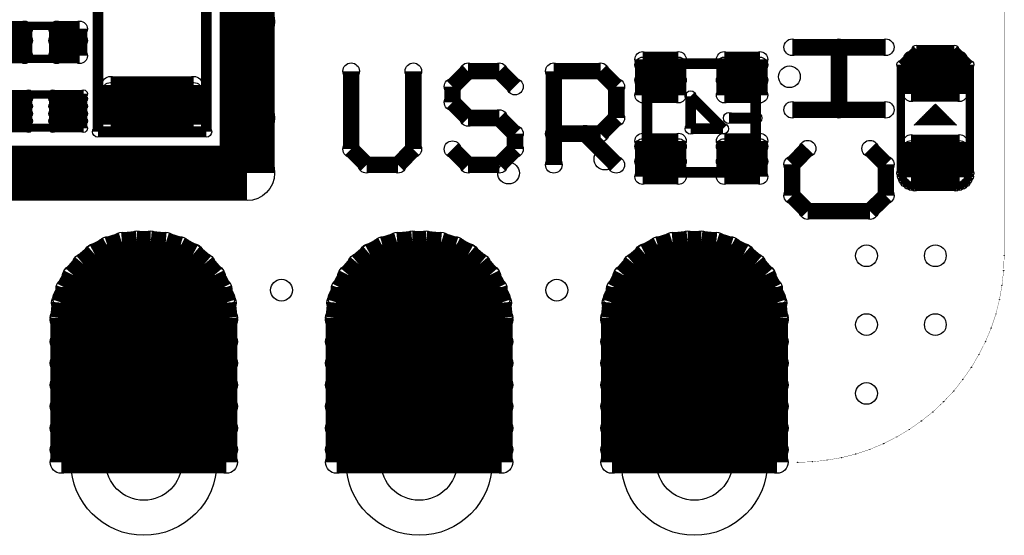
# Model space of a CAD drawing. Extents: x 0 to 126, y 0 to 22.
# Tile 49 of 60: x 17.71 to 26.8, y 0.61 to 5.36. Entities that reach past the tile are written whole.
import ezdxf

# ---------------------------------------------------------------- set-up
doc = ezdxf.new("R2010")
doc.units = 0
doc.layers.get('0').update_dxf_attribs({"linetype": 'CONTINUOUS'})
for name, color, linetype in [('SEEEDSTUDIOXIAONRF52840V1_1_GTO', 10, 'CONTINUOUS'), ('SEEEDSTUDIOXIAONRF52840V1_1_GTS', 9, 'CONTINUOUS'), ('SEEEDSTUDIOXIAONRF52840V1_1_TXT', 12, 'CONTINUOUS')]:
    doc.layers.add(name, color=color, linetype=linetype)

# ---------------------------------------------------------------- blocks, each defined once
blk = doc.blocks.new('ROUND_1')
blk.add_circle((0, 0), 0.00127)
blk = doc.blocks.new('ROUND_5')
blk.add_circle((0, 0), 0.254)
blk = doc.blocks.new('ROUND_2')
blk.add_circle((0, 0), 0)
blk = doc.blocks.new('ROUND_19')
blk.add_circle((0, 0), 0.0762)
blk = doc.blocks.new('ROUND_13')
blk.add_circle((0, 0), 0.0508)
blk = doc.blocks.new('ROUND_35')
blk.add_circle((0, 0), 0.0381)
blk = doc.blocks.new('ROUND_62')
blk.add_circle((0, 0), 0.0495)
blk = doc.blocks.new('ROUND_26')
blk.add_circle((0, 0), 0.7887)
blk = doc.blocks.new('ROUND_27')
blk.add_circle((0, 0), 0.6731)
blk = doc.blocks.new('ROUND_59')
blk.add_circle((0, 0), 0.1905)
blk = doc.blocks.new('ROUND_67')
blk.add_circle((0, 0), 0.0356)
blk = doc.blocks.new('ROUND_68')
blk.add_circle((0, 0), 0.0711)
blk = doc.blocks.new('ROUND_74')
blk.add_circle((0, 0), 0.0787)
blk = doc.blocks.new('ROUND_79')
blk.add_circle((0, 0), 0.0686)
blk = doc.blocks.new('ROUND_18')
blk.add_circle((0, 0), 0.1016)
blk = doc.blocks.new('ROUND_85')
blk.add_circle((0, 0), 0.1003)
blk = doc.blocks.new('ROUND_86')
blk.add_circle((0, 0), 0.3505)
blk = doc.blocks.new('ROUND_87')
blk.add_circle((0, 0), 0.4254)

msp = doc.modelspace()

# ---------------------------------------------------------------- linework, layer by layer
at = {"layer": 'SEEEDSTUDIOXIAONRF52840V1_1_GTO'}
for points, const_width in [([(26.797, 3.1877), (26.797, 17.1577)], 0.00254), ([(19.812, 3.9497), (19.812, 16.3957)], 0.508), ([(18.43532, 5.9309), (18.43532, 4.3307)], 0.09906), ([(19.43608, 4.3307), (19.43608, 5.9309)], 0.09906), ([(17.6657, 5.3086), (18.1483, 5.3086)], 0.0762), ([(18.1483, 5.3086), (18.16862, 5.30606)], 0.0762), ([(18.16862, 5.30606), (18.1864, 5.2959)], 0.0762), ([(18.1864, 5.2959), (18.1991, 5.2832)], 0.0762), ([(18.1991, 5.2832), (18.20926, 5.26542)], 0.0762), ([(18.20926, 5.26542), (18.2118, 5.2451)], 0.0762), ([(18.2118, 5.2451), (18.2118, 5.0673)], 0.0762), ([(24.8412, 5.11048), (25.7048, 5.11048)], 0.1524), ([(25.273, 5.11048), (25.273, 4.5339)], 0.1524), ([(18.2118, 5.0673), (18.20926, 5.04698)], 0.0762), ([(25.8445, 4.95046), (25.98674, 5.0927)], 0.0762), ([(25.98674, 5.0927), (26.33726, 5.0927)], 0.0762), ([(26.33726, 5.0927), (26.4795, 4.95046)], 0.0762), ([(18.1483, 5.0038), (17.6657, 5.0038)], 0.0762), ([(18.16862, 5.00634), (18.1483, 5.0038)], 0.0762), ([(18.1864, 5.0165), (18.16862, 5.00634)], 0.0762), ([(18.1991, 5.0292), (18.1864, 5.0165)], 0.0762), ([(18.20926, 5.04698), (18.1991, 5.0292)], 0.0762), ([(23.50262, 3.95732), (23.50262, 4.95808)], 0.09906), ([(23.50262, 4.95808), (24.30272, 4.95808)], 0.09906), ([(24.30272, 4.95808), (24.50338, 4.75742)], 0.09906), ([(20.77212, 4.17068), (20.77212, 4.8895)], 0.1524), ([(21.34616, 4.8895), (21.34616, 4.17068)], 0.1524), ([(21.70684, 4.74726), (21.85162, 4.8895)], 0.1524), ([(21.85162, 4.8895), (22.13864, 4.8895)], 0.1524), ([(22.13864, 4.8895), (22.28342, 4.74726)], 0.1524), ([(22.64156, 4.8895), (23.07336, 4.8895)], 0.1524), ([(22.64156, 4.0259), (22.64156, 4.8895)], 0.1524), ([(23.07336, 4.8895), (23.21814, 4.74726)], 0.1524), ([(25.8445, 3.9497), (25.8445, 4.95046)], 0.0762), ([(26.4795, 4.95046), (26.4795, 3.9497)], 0.0762), ([(21.70684, 4.60248), (21.70684, 4.74726)], 0.1524), ([(23.21814, 4.74726), (23.21814, 4.4577)], 0.1524), ([(24.50338, 4.75742), (24.50338, 3.95732)], 0.09906), ([(17.6022, 4.6736), (18.2118, 4.6736)], 0.0762), ([(18.2118, 4.6736), (18.2118, 4.3688)], 0.0762), ([(21.85162, 4.4577), (21.70684, 4.60248)], 0.1524), ([(24.20366, 4.35864), (23.90394, 4.65836)], 0.09906), ([(23.90394, 4.65836), (23.90394, 4.35864)], 0.09906), ([(25.7048, 4.5339), (24.8412, 4.5339)], 0.1524), ([(26.11882, 4.54152), (26.20518, 4.54152)], 0.00254), ([(26.20264, 4.54406), (26.12136, 4.54406)], 0.00254), ([(26.1239, 4.5466), (26.2001, 4.5466)], 0.00254), ([(26.19756, 4.54914), (26.12644, 4.54914)], 0.00254), ([(26.12898, 4.55168), (26.19502, 4.55168)], 0.00254), ([(26.19248, 4.55422), (26.13152, 4.55422)], 0.00254), ([(26.13406, 4.55676), (26.18994, 4.55676)], 0.00254), ([(26.1874, 4.5593), (26.1366, 4.5593)], 0.00254), ([(26.13914, 4.56184), (26.18486, 4.56184)], 0.00254), ([(26.18232, 4.56438), (26.14168, 4.56438)], 0.00254), ([(26.14422, 4.56692), (26.17978, 4.56692)], 0.00254), ([(26.17724, 4.56946), (26.14676, 4.56946)], 0.00254), ([(26.1493, 4.572), (26.1747, 4.572)], 0.00254), ([(26.17216, 4.57454), (26.15184, 4.57454)], 0.00254), ([(26.15438, 4.57708), (26.16962, 4.57708)], 0.00254), ([(26.16708, 4.57962), (26.15692, 4.57962)], 0.00254), ([(26.15946, 4.58216), (26.16454, 4.58216)], 0.00254), ([(22.13864, 4.4577), (21.85162, 4.4577)], 0.1524), ([(22.28342, 4.31292), (22.13864, 4.4577)], 0.1524), ([(23.21814, 4.4577), (23.07336, 4.31292)], 0.1524), ([(24.257, 4.4577), (24.511, 4.4577)], 0.1016), ([(24.511, 4.4577), (24.257, 4.4577)], 0.1016), ([(26.02738, 4.45008), (26.29662, 4.45008)], 0.00254), ([(26.29408, 4.45262), (26.02992, 4.45262)], 0.00254), ([(26.03246, 4.45516), (26.29154, 4.45516)], 0.00254), ([(26.289, 4.4577), (26.035, 4.4577)], 0.00254), ([(26.03754, 4.46024), (26.28646, 4.46024)], 0.00254), ([(26.28392, 4.46278), (26.04008, 4.46278)], 0.00254), ([(26.04262, 4.46532), (26.28138, 4.46532)], 0.00254), ([(26.27884, 4.46786), (26.04516, 4.46786)], 0.00254), ([(26.0477, 4.4704), (26.2763, 4.4704)], 0.00254), ([(26.27376, 4.47294), (26.05024, 4.47294)], 0.00254), ([(26.05278, 4.47548), (26.27122, 4.47548)], 0.00254), ([(26.26868, 4.47802), (26.05532, 4.47802)], 0.00254), ([(26.05786, 4.48056), (26.26614, 4.48056)], 0.00254), ([(26.2636, 4.4831), (26.0604, 4.4831)], 0.00254), ([(26.06294, 4.48564), (26.26106, 4.48564)], 0.00254), ([(26.25852, 4.48818), (26.06548, 4.48818)], 0.00254), ([(26.06802, 4.49072), (26.25598, 4.49072)], 0.00254), ([(26.25344, 4.49326), (26.07056, 4.49326)], 0.00254), ([(26.0731, 4.4958), (26.2509, 4.4958)], 0.00254), ([(26.24836, 4.49834), (26.07564, 4.49834)], 0.00254), ([(26.07818, 4.50088), (26.24582, 4.50088)], 0.00254), ([(26.24328, 4.50342), (26.08072, 4.50342)], 0.00254), ([(26.08326, 4.50596), (26.24074, 4.50596)], 0.00254), ([(26.2382, 4.5085), (26.0858, 4.5085)], 0.00254), ([(26.08834, 4.51104), (26.23566, 4.51104)], 0.00254), ([(26.23312, 4.51358), (26.09088, 4.51358)], 0.00254), ([(26.09342, 4.51612), (26.23058, 4.51612)], 0.00254), ([(26.22804, 4.51866), (26.09596, 4.51866)], 0.00254), ([(26.0985, 4.5212), (26.2255, 4.5212)], 0.00254), ([(26.22296, 4.52374), (26.10104, 4.52374)], 0.00254), ([(26.10358, 4.52628), (26.22042, 4.52628)], 0.00254), ([(26.21788, 4.52882), (26.10612, 4.52882)], 0.00254), ([(26.10866, 4.53136), (26.21534, 4.53136)], 0.00254), ([(26.2128, 4.5339), (26.1112, 4.5339)], 0.00254), ([(26.11374, 4.53644), (26.21026, 4.53644)], 0.00254), ([(26.20772, 4.53898), (26.11628, 4.53898)], 0.00254), ([(18.2118, 4.3688), (17.6022, 4.3688)], 0.0762), ([(18.43532, 4.3307), (19.43608, 4.3307)], 0.09906), ([(22.28342, 4.17068), (22.28342, 4.31292)], 0.1524), ([(23.07336, 4.31292), (22.64156, 4.31292)], 0.1524), ([(22.93112, 4.31292), (23.21814, 4.0259)], 0.1524), ([(23.90394, 4.35864), (24.20366, 4.35864)], 0.09906), ([(25.9715, 4.3942), (26.3525, 4.3942)], 0.00254), ([(26.34996, 4.39674), (25.97404, 4.39674)], 0.00254), ([(25.97658, 4.39928), (26.34742, 4.39928)], 0.00254), ([(26.34488, 4.40182), (25.97912, 4.40182)], 0.00254), ([(25.98166, 4.40436), (26.34234, 4.40436)], 0.00254), ([(26.3398, 4.4069), (25.9842, 4.4069)], 0.00254), ([(25.98674, 4.40944), (26.33726, 4.40944)], 0.00254), ([(26.33472, 4.41198), (25.98928, 4.41198)], 0.00254), ([(25.99182, 4.41452), (26.33218, 4.41452)], 0.00254), ([(26.32964, 4.41706), (25.99436, 4.41706)], 0.00254), ([(25.9969, 4.4196), (26.3271, 4.4196)], 0.00254), ([(26.32456, 4.42214), (25.99944, 4.42214)], 0.00254), ([(26.00198, 4.42468), (26.32202, 4.42468)], 0.00254), ([(26.31948, 4.42722), (26.00452, 4.42722)], 0.00254), ([(26.00706, 4.42976), (26.31694, 4.42976)], 0.00254), ([(26.3144, 4.4323), (26.0096, 4.4323)], 0.00254), ([(26.01214, 4.43484), (26.31186, 4.43484)], 0.00254), ([(26.30932, 4.43738), (26.01468, 4.43738)], 0.00254), ([(26.01722, 4.43992), (26.30678, 4.43992)], 0.00254), ([(26.30424, 4.44246), (26.01976, 4.44246)], 0.00254), ([(26.0223, 4.445), (26.3017, 4.445)], 0.00254), ([(26.29916, 4.44754), (26.02484, 4.44754)], 0.00254), ([(9.271, 3.9497), (19.812, 3.9497)], 0.508), ([(20.91436, 4.0259), (20.77212, 4.17068)], 0.1524), ([(21.34616, 4.17068), (21.20392, 4.0259)], 0.1524), ([(21.70684, 4.17068), (21.85162, 4.0259)], 0.1524), ([(22.13864, 4.0259), (22.28342, 4.17068)], 0.1524), ([(24.98344, 4.17576), (24.8412, 4.03098)], 0.1524), ([(25.7048, 4.03098), (25.56002, 4.17576)], 0.1524), ([(21.20392, 4.0259), (20.91436, 4.0259)], 0.1524), ([(21.85162, 4.0259), (22.13864, 4.0259)], 0.1524), ([(24.8412, 4.03098), (24.8412, 3.74142)], 0.1524), ([(25.7048, 3.74142), (25.7048, 4.03098)], 0.1524), ([(24.50338, 3.95732), (23.50262, 3.95732)], 0.09906), ([(25.84958, 3.91668), (25.8445, 3.9497)], 0.0762), ([(25.86228, 3.8862), (25.84958, 3.91668)], 0.0762), ([(25.8826, 3.8608), (25.86228, 3.8862)], 0.0762), ([(26.46172, 3.8862), (26.4414, 3.8608)], 0.0762), ([(26.47442, 3.91668), (26.46172, 3.8862)], 0.0762), ([(26.4795, 3.9497), (26.47442, 3.91668)], 0.0762), ([(24.8412, 3.74142), (24.98344, 3.59918)], 0.1524), ([(25.56002, 3.59918), (25.7048, 3.74142)], 0.1524), ([(25.908, 3.84048), (25.8826, 3.8608)], 0.0762), ([(25.93848, 3.82778), (25.908, 3.84048)], 0.0762), ([(25.9715, 3.8227), (25.93848, 3.82778)], 0.0762), ([(26.3525, 3.8227), (25.9715, 3.8227)], 0.0762), ([(26.38552, 3.82778), (26.3525, 3.8227)], 0.0762), ([(26.416, 3.84048), (26.38552, 3.82778)], 0.0762), ([(26.4414, 3.8608), (26.416, 3.84048)], 0.0762), ([(24.98344, 3.59918), (25.56002, 3.59918)], 0.1524), ([(26.79192, 3.05054), (26.797, 3.1877)], 0.00254), ([(26.77668, 2.91592), (26.79192, 3.05054)], 0.00254), ([(26.75382, 2.78384), (26.77668, 2.91592)], 0.00254), ([(26.7208, 2.65176), (26.75382, 2.78384)], 0.00254), ([(26.67762, 2.52222), (26.7208, 2.65176)], 0.00254), ([(26.62428, 2.39522), (26.67762, 2.52222)], 0.00254), ([(26.56332, 2.27584), (26.62428, 2.39522)], 0.00254), ([(26.49474, 2.159), (26.56332, 2.27584)], 0.00254), ([(26.416, 2.04724), (26.49474, 2.159)], 0.00254), ([(26.33218, 1.94056), (26.416, 2.04724)], 0.00254), ([(26.2382, 1.8415), (26.33218, 1.94056)], 0.00254), ([(26.13914, 1.74752), (26.2382, 1.8415)], 0.00254), ([(26.03246, 1.6637), (26.13914, 1.74752)], 0.00254), ([(25.9207, 1.58496), (26.03246, 1.6637)], 0.00254), ([(25.80386, 1.51638), (25.9207, 1.58496)], 0.00254), ([(25.55748, 1.40208), (25.68448, 1.45542)], 0.00254), ([(25.68448, 1.45542), (25.80386, 1.51638)], 0.00254), ([(25.42794, 1.3589), (25.55748, 1.40208)], 0.00254), ([(7.747, 1.2827), (24.892, 1.2827)], 0.00254), ([(24.892, 1.2827), (25.02916, 1.28778)], 0.00254), ([(25.02916, 1.28778), (25.16378, 1.30302)], 0.00254), ([(25.16378, 1.30302), (25.29586, 1.32588)], 0.00254), ([(25.29586, 1.32588), (25.42794, 1.3589)], 0.00254)]:
    msp.add_lwpolyline(points, dxfattribs=dict(at, const_width=const_width))
for points in [[(25.9715, 4.3942), (26.162, 4.5847)], [(26.162, 4.5847), (26.3525, 4.3942)], [(26.162, 4.3942), (25.9715, 4.3942)], [(26.3525, 4.3942), (26.162, 4.3942)]]:
    msp.add_lwpolyline(points, dxfattribs=at)
at = {"layer": 'SEEEDSTUDIOXIAONRF52840V1_1_GTS'}
for points, const_width in [([(26.797, 3.1877), (26.797, 17.1577)], 0.00254), ([(19.8755, 4.4577), (19.8755, 5.3467)], 0.381), ([(17.54632, 5.28066), (17.75968, 5.28066)], 0.14224), ([(17.75968, 5.28066), (17.75968, 5.03174)], 0.14224), ([(18.05432, 5.28066), (18.26768, 5.28066)], 0.14224), ([(18.05432, 5.03174), (18.05432, 5.28066)], 0.14224), ([(18.26768, 5.28066), (18.26768, 5.03174)], 0.14224), ([(17.54632, 5.17144), (17.75968, 5.17144)], 0.14224), ([(18.05432, 5.17144), (18.26768, 5.17144)], 0.14224), ([(17.75968, 5.03174), (17.54632, 5.03174)], 0.14224), ([(18.26768, 5.03174), (18.05432, 5.03174)], 0.14224), ([(23.46198, 4.66852), (23.46198, 4.99872)], 0.14224), ([(23.46198, 4.99872), (23.79218, 4.99872)], 0.14224), ([(23.46198, 4.94792), (23.79218, 4.94792)], 0.14224), ([(23.79218, 4.66852), (23.79218, 4.99872)], 0.14224), ([(24.21382, 4.66852), (24.21382, 4.99872)], 0.14224), ([(24.21382, 4.99872), (24.54402, 4.99872)], 0.14224), ([(24.21382, 4.94792), (24.54402, 4.94792)], 0.14224), ([(24.54402, 4.99872), (24.54402, 4.66852)], 0.14224), ([(25.93848, 5.0038), (26.38552, 5.0038)], 0.13716), ([(25.93848, 4.67868), (25.93848, 5.0038)], 0.13716), ([(26.38552, 4.94792), (25.93848, 4.94792)], 0.13716), ([(26.38552, 5.0038), (26.38552, 4.67868)], 0.13716), ([(18.55216, 4.7625), (19.31924, 4.7625)], 0.15748), ([(18.55216, 4.39674), (18.55216, 4.7625)], 0.15748), ([(19.31924, 4.7625), (19.31924, 4.39674)], 0.15748), ([(23.79218, 4.80822), (23.46198, 4.80822)], 0.14224), ([(24.54402, 4.80822), (24.21382, 4.80822)], 0.14224), ([(25.93848, 4.8133), (26.38552, 4.8133)], 0.13716), ([(19.31924, 4.70662), (18.55216, 4.70662)], 0.15748), ([(23.79218, 4.66852), (23.46198, 4.66852)], 0.14224), ([(24.21382, 4.66852), (24.54402, 4.66852)], 0.14224), ([(26.38552, 4.67868), (25.93848, 4.67868)], 0.13716), ([(17.79524, 4.68122), (17.51076, 4.68122)], 0.07112), ([(17.79524, 4.6355), (17.51076, 4.6355)], 0.07112), ([(17.79524, 4.68122), (17.79524, 4.36118)], 0.07112), ([(18.30324, 4.68122), (18.01876, 4.68122)], 0.07112), ([(18.01876, 4.36118), (18.01876, 4.68122)], 0.07112), ([(18.30324, 4.6355), (18.01876, 4.6355)], 0.07112), ([(18.30324, 4.68122), (18.30324, 4.36118)], 0.07112), ([(17.51076, 4.56692), (17.79524, 4.56692)], 0.07112), ([(18.01876, 4.56692), (18.30324, 4.56692)], 0.07112), ([(18.55216, 4.55168), (19.31924, 4.55168)], 0.15748), ([(17.79524, 4.49834), (17.51076, 4.49834)], 0.07112), ([(17.51076, 4.42976), (17.79524, 4.42976)], 0.07112), ([(18.30324, 4.49834), (18.01876, 4.49834)], 0.07112), ([(18.01876, 4.42976), (18.30324, 4.42976)], 0.07112), ([(19.31924, 4.39674), (18.55216, 4.39674)], 0.15748), ([(17.79524, 4.36118), (17.51076, 4.36118)], 0.07112), ([(18.30324, 4.36118), (18.01876, 4.36118)], 0.07112), ([(23.79218, 4.24688), (23.46198, 4.24688)], 0.14224), ([(23.46198, 3.91668), (23.46198, 4.24688)], 0.14224), ([(23.79218, 4.24688), (23.79218, 3.91668)], 0.14224), ([(24.21382, 4.24688), (24.21382, 3.91668)], 0.14224), ([(24.21382, 4.24688), (24.54402, 4.24688)], 0.14224), ([(24.54402, 4.24688), (24.54402, 3.91668)], 0.14224), ([(25.93848, 4.23672), (26.38552, 4.23672)], 0.13716), ([(25.93848, 3.9116), (25.93848, 4.23672)], 0.13716), ([(26.38552, 4.23672), (26.38552, 3.9116)], 0.13716), ([(23.79218, 4.19608), (23.46198, 4.19608)], 0.14224), ([(24.54402, 4.19608), (24.21382, 4.19608)], 0.14224), ([(26.38552, 4.18084), (25.93848, 4.18084)], 0.13716), ([(23.46198, 4.05638), (23.79218, 4.05638)], 0.14224), ([(24.21382, 4.05638), (24.54402, 4.05638)], 0.14224), ([(25.93848, 4.04622), (26.38552, 4.04622)], 0.13716), ([(23.79218, 3.91668), (23.46198, 3.91668)], 0.14224), ([(24.54402, 3.91668), (24.21382, 3.91668)], 0.14224), ([(26.38552, 3.9116), (25.93848, 3.9116)], 0.13716), ([(18.5293, 3.26136), (18.40738, 3.19786)], 0.2032), ([(18.65884, 3.302), (18.5293, 3.26136)], 0.2032), ([(18.796, 3.3147), (18.65884, 3.302)], 0.2032), ([(18.923, 3.3147), (18.796, 3.3147)], 0.2032), ([(19.06016, 3.302), (18.923, 3.3147)], 0.2032), ([(19.1897, 3.26136), (19.06016, 3.302)], 0.2032), ([(19.31162, 3.19786), (19.1897, 3.26136)], 0.2032), ([(20.94738, 3.19786), (21.0693, 3.26136)], 0.2032), ([(21.0693, 3.26136), (21.19884, 3.302)], 0.2032), ([(21.19884, 3.302), (21.336, 3.3147)], 0.2032), ([(21.336, 3.3147), (21.463, 3.3147)], 0.2032), ([(21.463, 3.3147), (21.60016, 3.302)], 0.2032), ([(21.60016, 3.302), (21.7297, 3.26136)], 0.2032), ([(21.7297, 3.26136), (21.85162, 3.19786)], 0.2032), ([(23.48738, 3.19786), (23.6093, 3.26136)], 0.2032), ([(23.6093, 3.26136), (23.73884, 3.302)], 0.2032), ([(23.73884, 3.302), (23.876, 3.3147)], 0.2032), ([(23.876, 3.3147), (24.003, 3.3147)], 0.2032), ([(24.003, 3.3147), (24.14016, 3.302)], 0.2032), ([(24.14016, 3.302), (24.2697, 3.26136)], 0.2032), ([(24.2697, 3.26136), (24.39162, 3.19786)], 0.2032), ([(18.40738, 3.19786), (18.30324, 3.10896)], 0.2032), ([(19.31416, 3.19278), (18.40484, 3.19278)], 0.2032), ([(19.41576, 3.10896), (19.31162, 3.19786)], 0.2032), ([(20.84324, 3.10896), (20.94738, 3.19786)], 0.2032), ([(20.94484, 3.19278), (21.85416, 3.19278)], 0.2032), ([(21.85162, 3.19786), (21.95576, 3.10896)], 0.2032), ([(23.38324, 3.10896), (23.48738, 3.19786)], 0.2032), ([(24.39416, 3.19278), (23.48484, 3.19278)], 0.2032), ([(24.39162, 3.19786), (24.49576, 3.10896)], 0.2032), ([(18.30324, 3.10896), (18.21434, 3.00482)], 0.2032), ([(19.50466, 3.00482), (19.41576, 3.10896)], 0.2032), ([(20.75434, 3.00482), (20.84324, 3.10896)], 0.2032), ([(21.95576, 3.10896), (22.04466, 3.00482)], 0.2032), ([(23.29434, 3.00482), (23.38324, 3.10896)], 0.2032), ([(24.49576, 3.10896), (24.58466, 3.00482)], 0.2032), ([(26.79192, 3.05054), (26.797, 3.1877)], 0.00254), ([(18.21434, 3.00482), (18.15084, 2.8829)], 0.2032), ([(18.20926, 2.99466), (19.50974, 2.99466)], 0.2032), ([(19.56816, 2.8829), (19.50466, 3.00482)], 0.2032), ([(20.69084, 2.8829), (20.75434, 3.00482)], 0.2032), ([(22.04974, 2.99466), (20.74926, 2.99466)], 0.2032), ([(22.04466, 3.00482), (22.10816, 2.8829)], 0.2032), ([(23.23084, 2.8829), (23.29434, 3.00482)], 0.2032), ([(23.28926, 2.99466), (24.58974, 2.99466)], 0.2032), ([(24.58466, 3.00482), (24.64816, 2.8829)], 0.2032), ([(26.77668, 2.91592), (26.79192, 3.05054)], 0.00254), ([(18.15084, 2.8829), (18.1102, 2.75336)], 0.2032), ([(19.6088, 2.75336), (19.56816, 2.8829)], 0.2032), ([(20.6502, 2.75336), (20.69084, 2.8829)], 0.2032), ([(22.10816, 2.8829), (22.1488, 2.75336)], 0.2032), ([(23.1902, 2.75336), (23.23084, 2.8829)], 0.2032), ([(24.64816, 2.8829), (24.6888, 2.75336)], 0.2032), ([(26.75382, 2.78384), (26.77668, 2.91592)], 0.00254), ([(18.1102, 2.75336), (18.0975, 2.6162)], 0.2032), ([(19.5961, 2.794), (18.1229, 2.794)], 0.2032), ([(19.6215, 2.6162), (19.6088, 2.75336)], 0.2032), ([(20.6375, 2.6162), (20.6502, 2.75336)], 0.2032), ([(20.6629, 2.794), (22.1361, 2.794)], 0.2032), ([(22.1488, 2.75336), (22.1615, 2.6162)], 0.2032), ([(23.1775, 2.6162), (23.1902, 2.75336)], 0.2032), ([(24.6761, 2.794), (23.2029, 2.794)], 0.2032), ([(24.6888, 2.75336), (24.7015, 2.6162)], 0.2032), ([(26.7208, 2.65176), (26.75382, 2.78384)], 0.00254), ([(18.0975, 2.6162), (18.0975, 1.2827)], 0.2032), ([(18.0975, 2.59588), (19.6215, 2.59588)], 0.2032), ([(19.6215, 1.2827), (19.6215, 2.6162)], 0.2032), ([(20.6375, 1.2827), (20.6375, 2.6162)], 0.2032), ([(22.1615, 2.59588), (20.6375, 2.59588)], 0.2032), ([(22.1615, 2.6162), (22.1615, 1.2827)], 0.2032), ([(23.1775, 1.2827), (23.1775, 2.6162)], 0.2032), ([(23.1775, 2.59588), (24.7015, 2.59588)], 0.2032), ([(24.7015, 2.6162), (24.7015, 1.2827)], 0.2032), ([(26.67762, 2.52222), (26.7208, 2.65176)], 0.00254), ([(19.6215, 2.39522), (18.0975, 2.39522)], 0.2032), ([(20.6375, 2.39522), (22.1615, 2.39522)], 0.2032), ([(24.7015, 2.39522), (23.1775, 2.39522)], 0.2032), ([(26.62428, 2.39522), (26.67762, 2.52222)], 0.00254), ([(26.56332, 2.27584), (26.62428, 2.39522)], 0.00254), ([(18.0975, 2.1971), (19.6215, 2.1971)], 0.2032), ([(22.1615, 2.1971), (20.6375, 2.1971)], 0.2032), ([(23.1775, 2.1971), (24.7015, 2.1971)], 0.2032), ([(26.49474, 2.159), (26.56332, 2.27584)], 0.00254), ([(19.6215, 1.99644), (18.0975, 1.99644)], 0.2032), ([(20.6375, 1.99644), (22.1615, 1.99644)], 0.2032), ([(24.7015, 1.99644), (23.1775, 1.99644)], 0.2032), ([(26.416, 2.04724), (26.49474, 2.159)], 0.00254), ([(26.33218, 1.94056), (26.416, 2.04724)], 0.00254), ([(26.2382, 1.8415), (26.33218, 1.94056)], 0.00254), ([(18.0975, 1.79832), (19.6215, 1.79832)], 0.2032), ([(22.1615, 1.79832), (20.6375, 1.79832)], 0.2032), ([(23.1775, 1.79832), (24.7015, 1.79832)], 0.2032), ([(26.13914, 1.74752), (26.2382, 1.8415)], 0.00254), ([(26.03246, 1.6637), (26.13914, 1.74752)], 0.00254), ([(18.0975, 1.59766), (19.6215, 1.59766)], 0.2032), ([(20.6375, 1.59766), (22.1615, 1.59766)], 0.2032), ([(24.7015, 1.59766), (23.1775, 1.59766)], 0.2032), ([(25.9207, 1.58496), (26.03246, 1.6637)], 0.00254), ([(25.80386, 1.51638), (25.9207, 1.58496)], 0.00254), ([(19.6215, 1.39954), (18.0975, 1.39954)], 0.2032), ([(22.1615, 1.39954), (20.6375, 1.39954)], 0.2032), ([(23.1775, 1.39954), (24.7015, 1.39954)], 0.2032), ([(25.55748, 1.40208), (25.68448, 1.45542)], 0.00254), ([(25.68448, 1.45542), (25.80386, 1.51638)], 0.00254), ([(18.0975, 1.2827), (19.6215, 1.2827)], 0.2032), ([(22.1615, 1.2827), (20.6375, 1.2827)], 0.2032), ([(24.7015, 1.2827), (23.1775, 1.2827)], 0.2032), ([(25.42794, 1.3589), (25.55748, 1.40208)], 0.00254), ([(7.747, 1.2827), (24.892, 1.2827)], 0.00254), ([(24.892, 1.2827), (25.02916, 1.28778)], 0.00254), ([(25.02916, 1.28778), (25.16378, 1.30302)], 0.00254), ([(25.16378, 1.30302), (25.29586, 1.32588)], 0.00254), ([(25.29586, 1.32588), (25.42794, 1.3589)], 0.00254)]:
    msp.add_lwpolyline(points, dxfattribs=dict(at, const_width=const_width))

# ---------------------------------------------------------------- block references
at = {"layer": 'SEEEDSTUDIOXIAONRF52840V1_1_GTO'}
for name, p in [('ROUND_35', (18.1483, 5.3086)), ('ROUND_35', (18.16862, 5.30606)), ('ROUND_35', (18.1864, 5.2959)), ('ROUND_35', (18.1991, 5.2832)), ('ROUND_35', (18.20926, 5.26542)), ('ROUND_35', (18.2118, 5.2451)), ('ROUND_19', (24.8412, 5.11048)), ('ROUND_19', (25.273, 5.11048)), ('ROUND_19', (25.7048, 5.11048)), ('ROUND_35', (18.2118, 5.0673)), ('ROUND_35', (25.98674, 5.0927)), ('ROUND_35', (26.33726, 5.0927)), ('ROUND_35', (18.1483, 5.0038)), ('ROUND_35', (18.16862, 5.00634)), ('ROUND_35', (18.1864, 5.0165)), ('ROUND_35', (18.1991, 5.0292)), ('ROUND_35', (18.20926, 5.04698)), ('ROUND_62', (23.50262, 4.95808)), ('ROUND_62', (24.30272, 4.95808)), ('ROUND_19', (20.77212, 4.8895)), ('ROUND_19', (21.34616, 4.8895)), ('ROUND_19', (21.85162, 4.8895)), ('ROUND_19', (22.13864, 4.8895)), ('ROUND_19', (22.64156, 4.8895)), ('ROUND_19', (22.64156, 4.8895)), ('ROUND_19', (23.07336, 4.8895)), ('ROUND_35', (25.8445, 4.95046)), ('ROUND_35', (25.8445, 4.95046)), ('ROUND_35', (26.4795, 4.95046)), ('ROUND_19', (21.70684, 4.74726)), ('ROUND_19', (22.28342, 4.74726)), ('ROUND_19', (23.21814, 4.74726)), ('ROUND_62', (24.50338, 4.75742)), ('ROUND_35', (18.2118, 4.6736)), ('ROUND_19', (21.70684, 4.60248)), ('ROUND_62', (23.90394, 4.65836)), ('ROUND_2', (26.162, 4.5847)), ('ROUND_19', (24.8412, 4.5339)), ('ROUND_19', (25.273, 4.5339)), ('ROUND_19', (25.7048, 4.5339)), ('ROUND_1', (26.11882, 4.54152)), ('ROUND_1', (26.12136, 4.54406)), ('ROUND_1', (26.1239, 4.5466)), ('ROUND_1', (26.12644, 4.54914)), ('ROUND_1', (26.12898, 4.55168)), ('ROUND_1', (26.13152, 4.55422)), ('ROUND_1', (26.13406, 4.55676)), ('ROUND_1', (26.1366, 4.5593)), ('ROUND_1', (26.13914, 4.56184)), ('ROUND_1', (26.14168, 4.56438)), ('ROUND_1', (26.14422, 4.56692)), ('ROUND_1', (26.14676, 4.56946)), ('ROUND_1', (26.1493, 4.572)), ('ROUND_1', (26.15184, 4.57454)), ('ROUND_1', (26.15438, 4.57708)), ('ROUND_1', (26.15692, 4.57962)), ('ROUND_1', (26.15946, 4.58216)), ('ROUND_1', (26.16454, 4.58216)), ('ROUND_1', (26.16708, 4.57962)), ('ROUND_1', (26.16962, 4.57708)), ('ROUND_1', (26.17216, 4.57454)), ('ROUND_1', (26.1747, 4.572)), ('ROUND_1', (26.17724, 4.56946)), ('ROUND_1', (26.17978, 4.56692)), ('ROUND_1', (26.18232, 4.56438)), ('ROUND_1', (26.18486, 4.56184)), ('ROUND_1', (26.1874, 4.5593)), ('ROUND_1', (26.18994, 4.55676)), ('ROUND_1', (26.19248, 4.55422)), ('ROUND_1', (26.19502, 4.55168)), ('ROUND_1', (26.19756, 4.54914)), ('ROUND_1', (26.2001, 4.5466)), ('ROUND_1', (26.20264, 4.54406)), ('ROUND_1', (26.20518, 4.54152)), ('ROUND_19', (21.85162, 4.4577)), ('ROUND_19', (22.13864, 4.4577)), ('ROUND_19', (23.21814, 4.4577)), ('ROUND_13', (24.257, 4.4577)), ('ROUND_13', (24.257, 4.4577)), ('ROUND_13', (24.511, 4.4577)), ('ROUND_1', (26.02738, 4.45008)), ('ROUND_1', (26.02992, 4.45262)), ('ROUND_1', (26.03246, 4.45516)), ('ROUND_1', (26.035, 4.4577)), ('ROUND_1', (26.03754, 4.46024)), ('ROUND_1', (26.04008, 4.46278)), ('ROUND_1', (26.04262, 4.46532)), ('ROUND_1', (26.04516, 4.46786)), ('ROUND_1', (26.0477, 4.4704)), ('ROUND_1', (26.05024, 4.47294)), ('ROUND_1', (26.05278, 4.47548)), ('ROUND_1', (26.05532, 4.47802)), ('ROUND_1', (26.05786, 4.48056)), ('ROUND_1', (26.0604, 4.4831)), ('ROUND_1', (26.06294, 4.48564)), ('ROUND_1', (26.06548, 4.48818)), ('ROUND_1', (26.06802, 4.49072)), ('ROUND_1', (26.07056, 4.49326)), ('ROUND_1', (26.0731, 4.4958)), ('ROUND_1', (26.07564, 4.49834)), ('ROUND_1', (26.07818, 4.50088)), ('ROUND_1', (26.08072, 4.50342)), ('ROUND_1', (26.08326, 4.50596)), ('ROUND_1', (26.0858, 4.5085)), ('ROUND_1', (26.08834, 4.51104)), ('ROUND_1', (26.09088, 4.51358)), ('ROUND_1', (26.09342, 4.51612)), ('ROUND_1', (26.09596, 4.51866)), ('ROUND_1', (26.0985, 4.5212)), ('ROUND_1', (26.10104, 4.52374)), ('ROUND_1', (26.10358, 4.52628)), ('ROUND_1', (26.10612, 4.52882)), ('ROUND_1', (26.10866, 4.53136)), ('ROUND_1', (26.1112, 4.5339)), ('ROUND_1', (26.11374, 4.53644)), ('ROUND_1', (26.11628, 4.53898)), ('ROUND_1', (26.20772, 4.53898)), ('ROUND_1', (26.21026, 4.53644)), ('ROUND_1', (26.2128, 4.5339)), ('ROUND_1', (26.21534, 4.53136)), ('ROUND_1', (26.21788, 4.52882)), ('ROUND_1', (26.22042, 4.52628)), ('ROUND_1', (26.22296, 4.52374)), ('ROUND_1', (26.2255, 4.5212)), ('ROUND_1', (26.22804, 4.51866)), ('ROUND_1', (26.23058, 4.51612)), ('ROUND_1', (26.23312, 4.51358)), ('ROUND_1', (26.23566, 4.51104)), ('ROUND_1', (26.2382, 4.5085)), ('ROUND_1', (26.24074, 4.50596)), ('ROUND_1', (26.24328, 4.50342)), ('ROUND_1', (26.24582, 4.50088)), ('ROUND_1', (26.24836, 4.49834)), ('ROUND_1', (26.2509, 4.4958)), ('ROUND_1', (26.25344, 4.49326)), ('ROUND_1', (26.25598, 4.49072)), ('ROUND_1', (26.25852, 4.48818)), ('ROUND_1', (26.26106, 4.48564)), ('ROUND_1', (26.2636, 4.4831)), ('ROUND_1', (26.26614, 4.48056)), ('ROUND_1', (26.26868, 4.47802)), ('ROUND_1', (26.27122, 4.47548)), ('ROUND_1', (26.27376, 4.47294)), ('ROUND_1', (26.2763, 4.4704)), ('ROUND_1', (26.27884, 4.46786)), ('ROUND_1', (26.28138, 4.46532)), ('ROUND_1', (26.28392, 4.46278)), ('ROUND_1', (26.28646, 4.46024)), ('ROUND_1', (26.289, 4.4577)), ('ROUND_1', (26.29154, 4.45516)), ('ROUND_1', (26.29408, 4.45262)), ('ROUND_1', (26.29662, 4.45008)), ('ROUND_2', (25.9715, 4.3942)), ('ROUND_2', (26.3525, 4.3942)), ('ROUND_2', (26.162, 4.3942)), ('ROUND_2', (25.9715, 4.3942)), ('ROUND_35', (18.2118, 4.3688)), ('ROUND_62', (18.43532, 4.3307)), ('ROUND_62', (18.43532, 4.3307)), ('ROUND_62', (19.43608, 4.3307)), ('ROUND_19', (22.28342, 4.31292)), ('ROUND_19', (22.64156, 4.31292)), ('ROUND_19', (22.93112, 4.31292)), ('ROUND_19', (23.07336, 4.31292)), ('ROUND_62', (23.90394, 4.35864)), ('ROUND_62', (23.90394, 4.35864)), ('ROUND_62', (24.20366, 4.35864)), ('ROUND_1', (25.9715, 4.3942)), ('ROUND_1', (25.97404, 4.39674)), ('ROUND_1', (25.97658, 4.39928)), ('ROUND_1', (25.97912, 4.40182)), ('ROUND_1', (25.98166, 4.40436)), ('ROUND_1', (25.9842, 4.4069)), ('ROUND_1', (25.98674, 4.40944)), ('ROUND_1', (25.98928, 4.41198)), ('ROUND_1', (25.99182, 4.41452)), ('ROUND_1', (25.99436, 4.41706)), ('ROUND_1', (25.9969, 4.4196)), ('ROUND_1', (25.99944, 4.42214)), ('ROUND_1', (26.00198, 4.42468)), ('ROUND_1', (26.00452, 4.42722)), ('ROUND_1', (26.00706, 4.42976)), ('ROUND_1', (26.0096, 4.4323)), ('ROUND_1', (26.01214, 4.43484)), ('ROUND_1', (26.01468, 4.43738)), ('ROUND_1', (26.01722, 4.43992)), ('ROUND_1', (26.01976, 4.44246)), ('ROUND_1', (26.0223, 4.445)), ('ROUND_1', (26.02484, 4.44754)), ('ROUND_1', (26.29916, 4.44754)), ('ROUND_1', (26.3017, 4.445)), ('ROUND_1', (26.30424, 4.44246)), ('ROUND_1', (26.30678, 4.43992)), ('ROUND_1', (26.30932, 4.43738)), ('ROUND_1', (26.31186, 4.43484)), ('ROUND_1', (26.3144, 4.4323)), ('ROUND_1', (26.31694, 4.42976)), ('ROUND_1', (26.31948, 4.42722)), ('ROUND_1', (26.32202, 4.42468)), ('ROUND_1', (26.32456, 4.42214)), ('ROUND_1', (26.3271, 4.4196)), ('ROUND_1', (26.32964, 4.41706)), ('ROUND_1', (26.33218, 4.41452)), ('ROUND_1', (26.33472, 4.41198)), ('ROUND_1', (26.33726, 4.40944)), ('ROUND_1', (26.3398, 4.4069)), ('ROUND_1', (26.34234, 4.40436)), ('ROUND_1', (26.34488, 4.40182)), ('ROUND_1', (26.34742, 4.39928)), ('ROUND_1', (26.34996, 4.39674)), ('ROUND_1', (26.3525, 4.3942)), ('ROUND_5', (19.812, 3.9497)), ('ROUND_19', (20.77212, 4.17068)), ('ROUND_19', (20.77212, 4.17068)), ('ROUND_19', (21.34616, 4.17068)), ('ROUND_19', (21.70684, 4.17068)), ('ROUND_19', (22.28342, 4.17068)), ('ROUND_19', (24.98344, 4.17576)), ('ROUND_19', (25.56002, 4.17576)), ('ROUND_19', (20.91436, 4.0259)), ('ROUND_19', (21.20392, 4.0259)), ('ROUND_19', (21.85162, 4.0259)), ('ROUND_19', (22.13864, 4.0259)), ('ROUND_19', (22.64156, 4.0259)), ('ROUND_19', (23.21814, 4.0259)), ('ROUND_19', (24.8412, 4.03098)), ('ROUND_19', (25.7048, 4.03098)), ('ROUND_62', (23.50262, 3.95732)), ('ROUND_62', (23.50262, 3.95732)), ('ROUND_62', (24.50338, 3.95732)), ('ROUND_35', (25.8445, 3.9497)), ('ROUND_35', (25.84958, 3.91668)), ('ROUND_35', (25.86228, 3.8862)), ('ROUND_35', (26.46172, 3.8862)), ('ROUND_35', (26.47442, 3.91668)), ('ROUND_35', (26.4795, 3.9497)), ('ROUND_19', (24.8412, 3.74142)), ('ROUND_19', (25.7048, 3.74142)), ('ROUND_35', (25.8826, 3.8608)), ('ROUND_35', (25.908, 3.84048)), ('ROUND_35', (25.93848, 3.82778)), ('ROUND_35', (25.9715, 3.8227)), ('ROUND_35', (26.3525, 3.8227)), ('ROUND_35', (26.38552, 3.82778)), ('ROUND_35', (26.416, 3.84048)), ('ROUND_35', (26.4414, 3.8608)), ('ROUND_19', (24.98344, 3.59918)), ('ROUND_19', (25.56002, 3.59918)), ('ROUND_1', (26.797, 3.1877)), ('ROUND_1', (26.79192, 3.05054)), ('ROUND_1', (26.77668, 2.91592)), ('ROUND_1', (26.75382, 2.78384)), ('ROUND_1', (26.7208, 2.65176)), ('ROUND_1', (26.67762, 2.52222)), ('ROUND_1', (26.62428, 2.39522)), ('ROUND_1', (26.56332, 2.27584)), ('ROUND_1', (26.49474, 2.159)), ('ROUND_1', (26.416, 2.04724)), ('ROUND_1', (26.33218, 1.94056)), ('ROUND_1', (26.2382, 1.8415)), ('ROUND_1', (26.13914, 1.74752)), ('ROUND_1', (26.03246, 1.6637)), ('ROUND_1', (25.9207, 1.58496)), ('ROUND_1', (25.68448, 1.45542)), ('ROUND_1', (25.80386, 1.51638)), ('ROUND_1', (25.55748, 1.40208)), ('ROUND_1', (24.892, 1.2827)), ('ROUND_1', (25.02916, 1.28778)), ('ROUND_1', (25.16378, 1.30302)), ('ROUND_1', (25.29586, 1.32588)), ('ROUND_1', (25.42794, 1.3589))]:
    msp.add_blockref(name, p, dxfattribs=at)
at = {"layer": 'SEEEDSTUDIOXIAONRF52840V1_1_GTS'}
for name, p in [('ROUND_59', (19.8755, 5.3467)), ('ROUND_68', (17.75968, 5.28066)), ('ROUND_68', (18.05432, 5.28066)), ('ROUND_68', (18.05432, 5.28066)), ('ROUND_68', (18.26768, 5.28066)), ('ROUND_68', (17.75968, 5.17144)), ('ROUND_68', (18.05432, 5.17144)), ('ROUND_68', (18.26768, 5.17144)), ('ROUND_68', (17.75968, 5.03174)), ('ROUND_68', (18.05432, 5.03174)), ('ROUND_68', (18.26768, 5.03174)), ('ROUND_68', (23.46198, 4.99872)), ('ROUND_68', (23.46198, 4.94792)), ('ROUND_68', (23.79218, 4.99872)), ('ROUND_68', (23.79218, 4.99872)), ('ROUND_68', (23.79218, 4.94792)), ('ROUND_68', (24.21382, 4.99872)), ('ROUND_68', (24.21382, 4.94792)), ('ROUND_68', (24.54402, 4.99872)), ('ROUND_68', (24.54402, 4.94792)), ('ROUND_79', (25.93848, 5.0038)), ('ROUND_79', (25.93848, 5.0038)), ('ROUND_79', (25.93848, 4.94792)), ('ROUND_79', (26.38552, 5.0038)), ('ROUND_79', (26.38552, 4.94792)), ('ROUND_74', (18.55216, 4.7625)), ('ROUND_74', (18.55216, 4.7625)), ('ROUND_74', (19.31924, 4.7625)), ('ROUND_68', (23.46198, 4.80822)), ('ROUND_68', (23.79218, 4.80822)), ('ROUND_68', (24.21382, 4.80822)), ('ROUND_68', (24.54402, 4.80822)), ('ROUND_79', (25.93848, 4.8133)), ('ROUND_79', (26.38552, 4.8133)), ('ROUND_74', (18.55216, 4.70662)), ('ROUND_74', (19.31924, 4.70662)), ('ROUND_68', (23.46198, 4.66852)), ('ROUND_68', (23.79218, 4.66852)), ('ROUND_68', (23.79218, 4.66852)), ('ROUND_68', (24.21382, 4.66852)), ('ROUND_68', (24.21382, 4.66852)), ('ROUND_68', (24.54402, 4.66852)), ('ROUND_68', (24.54402, 4.66852)), ('ROUND_79', (25.93848, 4.67868)), ('ROUND_79', (26.38552, 4.67868)), ('ROUND_67', (17.79524, 4.68122)), ('ROUND_67', (17.79524, 4.68122)), ('ROUND_67', (17.79524, 4.6355)), ('ROUND_67', (18.01876, 4.68122)), ('ROUND_67', (18.01876, 4.68122)), ('ROUND_67', (18.01876, 4.6355)), ('ROUND_67', (18.30324, 4.68122)), ('ROUND_67', (18.30324, 4.68122)), ('ROUND_67', (18.30324, 4.6355)), ('ROUND_59', (19.8755, 4.4577)), ('ROUND_67', (17.79524, 4.56692)), ('ROUND_67', (18.01876, 4.56692)), ('ROUND_67', (18.30324, 4.56692)), ('ROUND_74', (18.55216, 4.55168)), ('ROUND_74', (19.31924, 4.55168)), ('ROUND_67', (17.79524, 4.49834)), ('ROUND_67', (17.79524, 4.42976)), ('ROUND_67', (18.01876, 4.49834)), ('ROUND_67', (18.01876, 4.42976)), ('ROUND_67', (18.30324, 4.49834)), ('ROUND_67', (18.30324, 4.42976)), ('ROUND_74', (18.55216, 4.39674)), ('ROUND_74', (19.31924, 4.39674)), ('ROUND_67', (17.79524, 4.36118)), ('ROUND_67', (18.01876, 4.36118)), ('ROUND_67', (18.30324, 4.36118)), ('ROUND_68', (23.46198, 4.24688)), ('ROUND_68', (23.46198, 4.24688)), ('ROUND_68', (23.79218, 4.24688)), ('ROUND_68', (23.79218, 4.24688)), ('ROUND_68', (24.21382, 4.24688)), ('ROUND_68', (24.21382, 4.24688)), ('ROUND_68', (24.54402, 4.24688)), ('ROUND_79', (25.93848, 4.23672)), ('ROUND_79', (25.93848, 4.23672)), ('ROUND_79', (26.38552, 4.23672)), ('ROUND_68', (23.46198, 4.19608)), ('ROUND_68', (23.79218, 4.19608)), ('ROUND_68', (24.21382, 4.19608)), ('ROUND_68', (24.54402, 4.19608)), ('ROUND_79', (25.93848, 4.18084)), ('ROUND_79', (26.38552, 4.18084)), ('ROUND_68', (23.46198, 4.05638)), ('ROUND_68', (23.79218, 4.05638)), ('ROUND_68', (24.21382, 4.05638)), ('ROUND_68', (24.54402, 4.05638)), ('ROUND_79', (25.93848, 4.04622)), ('ROUND_79', (26.38552, 4.04622)), ('ROUND_68', (23.46198, 3.91668)), ('ROUND_68', (23.79218, 3.91668)), ('ROUND_68', (24.21382, 3.91668)), ('ROUND_68', (24.21382, 3.91668)), ('ROUND_68', (24.54402, 3.91668)), ('ROUND_79', (25.93848, 3.9116)), ('ROUND_79', (26.38552, 3.9116)), ('ROUND_18', (18.5293, 3.26136)), ('ROUND_18', (18.65884, 3.302)), ('ROUND_18', (18.796, 3.3147)), ('ROUND_18', (18.923, 3.3147)), ('ROUND_18', (19.06016, 3.302)), ('ROUND_18', (19.1897, 3.26136)), ('ROUND_18', (21.0693, 3.26136)), ('ROUND_18', (21.19884, 3.302)), ('ROUND_18', (21.336, 3.3147)), ('ROUND_18', (21.463, 3.3147)), ('ROUND_18', (21.60016, 3.302)), ('ROUND_18', (21.7297, 3.26136)), ('ROUND_18', (23.6093, 3.26136)), ('ROUND_18', (23.73884, 3.302)), ('ROUND_18', (23.876, 3.3147)), ('ROUND_18', (24.003, 3.3147)), ('ROUND_18', (24.14016, 3.302)), ('ROUND_18', (24.2697, 3.26136)), ('ROUND_26', (18.8595, 2.5527)), ('ROUND_18', (18.40484, 3.19278)), ('ROUND_18', (18.40738, 3.19786)), ('ROUND_18', (19.31162, 3.19786)), ('ROUND_18', (19.31416, 3.19278)), ('ROUND_26', (21.3995, 2.5527)), ('ROUND_18', (20.94484, 3.19278)), ('ROUND_18', (20.94738, 3.19786)), ('ROUND_18', (21.85162, 3.19786)), ('ROUND_18', (21.85416, 3.19278)), ('ROUND_26', (23.9395, 2.5527)), ('ROUND_18', (23.48484, 3.19278)), ('ROUND_18', (23.48738, 3.19786)), ('ROUND_18', (24.39162, 3.19786)), ('ROUND_18', (24.39416, 3.19278)), ('ROUND_18', (18.30324, 3.10896)), ('ROUND_18', (19.41576, 3.10896)), ('ROUND_18', (20.84324, 3.10896)), ('ROUND_18', (21.95576, 3.10896)), ('ROUND_18', (23.38324, 3.10896)), ('ROUND_18', (24.49576, 3.10896)), ('ROUND_1', (26.797, 3.1877)), ('ROUND_18', (18.20926, 2.99466)), ('ROUND_18', (18.21434, 3.00482)), ('ROUND_18', (19.50466, 3.00482)), ('ROUND_18', (19.50974, 2.99466)), ('ROUND_18', (20.74926, 2.99466)), ('ROUND_18', (20.75434, 3.00482)), ('ROUND_18', (22.04466, 3.00482)), ('ROUND_18', (22.04974, 2.99466)), ('ROUND_18', (23.28926, 2.99466)), ('ROUND_18', (23.29434, 3.00482)), ('ROUND_18', (24.58466, 3.00482)), ('ROUND_18', (24.58974, 2.99466)), ('ROUND_1', (26.79192, 3.05054)), ('ROUND_18', (18.15084, 2.8829)), ('ROUND_18', (19.56816, 2.8829)), ('ROUND_18', (20.69084, 2.8829)), ('ROUND_18', (22.10816, 2.8829)), ('ROUND_18', (23.23084, 2.8829)), ('ROUND_18', (24.64816, 2.8829)), ('ROUND_1', (26.77668, 2.91592)), ('ROUND_18', (18.1102, 2.75336)), ('ROUND_18', (18.1229, 2.794)), ('ROUND_18', (19.5961, 2.794)), ('ROUND_18', (19.6088, 2.75336)), ('ROUND_18', (20.6502, 2.75336)), ('ROUND_18', (20.6502, 2.75336)), ('ROUND_18', (20.6629, 2.794)), ('ROUND_18', (22.1361, 2.794)), ('ROUND_18', (22.1488, 2.75336)), ('ROUND_18', (23.1902, 2.75336)), ('ROUND_18', (23.2029, 2.794)), ('ROUND_18', (24.6761, 2.794)), ('ROUND_18', (24.6888, 2.75336)), ('ROUND_1', (26.75382, 2.78384)), ('ROUND_18', (18.0975, 2.6162)), ('ROUND_18', (18.0975, 2.59588)), ('ROUND_18', (19.6215, 2.6162)), ('ROUND_18', (19.6215, 2.59588)), ('ROUND_18', (20.6375, 2.6162)), ('ROUND_18', (20.6375, 2.59588)), ('ROUND_18', (22.1615, 2.6162)), ('ROUND_18', (22.1615, 2.59588)), ('ROUND_18', (23.1775, 2.6162)), ('ROUND_18', (23.1775, 2.59588)), ('ROUND_18', (24.7015, 2.6162)), ('ROUND_18', (24.7015, 2.59588)), ('ROUND_1', (26.7208, 2.65176)), ('ROUND_18', (18.0975, 2.39522)), ('ROUND_18', (19.6215, 2.39522)), ('ROUND_18', (20.6375, 2.39522)), ('ROUND_18', (22.1615, 2.39522)), ('ROUND_18', (23.1775, 2.39522)), ('ROUND_18', (24.7015, 2.39522)), ('ROUND_1', (26.67762, 2.52222)), ('ROUND_1', (26.62428, 2.39522)), ('ROUND_18', (18.0975, 2.1971)), ('ROUND_18', (19.6215, 2.1971)), ('ROUND_18', (20.6375, 2.1971)), ('ROUND_18', (22.1615, 2.1971)), ('ROUND_18', (23.1775, 2.1971)), ('ROUND_18', (24.7015, 2.1971)), ('ROUND_1', (26.56332, 2.27584)), ('ROUND_18', (18.0975, 1.99644)), ('ROUND_18', (19.6215, 1.99644)), ('ROUND_18', (20.6375, 1.99644)), ('ROUND_18', (22.1615, 1.99644)), ('ROUND_18', (23.1775, 1.99644)), ('ROUND_18', (24.7015, 1.99644)), ('ROUND_1', (26.49474, 2.159)), ('ROUND_1', (26.416, 2.04724)), ('ROUND_27', (18.8595, 1.2827)), ('ROUND_27', (21.3995, 1.2827)), ('ROUND_27', (23.9395, 1.2827)), ('ROUND_1', (26.33218, 1.94056)), ('ROUND_18', (18.0975, 1.79832)), ('ROUND_18', (19.6215, 1.79832)), ('ROUND_18', (20.6375, 1.79832)), ('ROUND_18', (22.1615, 1.79832)), ('ROUND_18', (23.1775, 1.79832)), ('ROUND_18', (24.7015, 1.79832)), ('ROUND_1', (26.2382, 1.8415)), ('ROUND_1', (26.13914, 1.74752)), ('ROUND_18', (18.0975, 1.59766)), ('ROUND_18', (19.6215, 1.59766)), ('ROUND_18', (20.6375, 1.59766)), ('ROUND_18', (22.1615, 1.59766)), ('ROUND_18', (23.1775, 1.59766)), ('ROUND_18', (24.7015, 1.59766)), ('ROUND_1', (26.03246, 1.6637)), ('ROUND_1', (25.9207, 1.58496)), ('ROUND_18', (18.0975, 1.39954)), ('ROUND_18', (19.6215, 1.39954)), ('ROUND_18', (20.6375, 1.39954)), ('ROUND_18', (22.1615, 1.39954)), ('ROUND_18', (23.1775, 1.39954)), ('ROUND_18', (24.7015, 1.39954)), ('ROUND_1', (25.68448, 1.45542)), ('ROUND_1', (25.80386, 1.51638)), ('ROUND_18', (18.0975, 1.2827)), ('ROUND_18', (18.0975, 1.2827)), ('ROUND_18', (19.6215, 1.2827)), ('ROUND_18', (20.6375, 1.2827)), ('ROUND_18', (22.1615, 1.2827)), ('ROUND_18', (23.1775, 1.2827)), ('ROUND_18', (24.7015, 1.2827)), ('ROUND_18', (24.7015, 1.2827)), ('ROUND_1', (25.55748, 1.40208)), ('ROUND_1', (24.892, 1.2827)), ('ROUND_1', (25.02916, 1.28778)), ('ROUND_1', (25.16378, 1.30302)), ('ROUND_1', (25.29586, 1.32588)), ('ROUND_1', (25.42794, 1.3589))]:
    msp.add_blockref(name, p, dxfattribs=at)
at = {"layer": 'SEEEDSTUDIOXIAONRF52840V1_1_TXT'}
for name, p in [('ROUND_85', (19.812, 5.0927)), ('ROUND_85', (24.8158, 4.8387)), ('ROUND_85', (23.114, 4.07924)), ('ROUND_85', (22.225, 3.9497)), ('ROUND_85', (25.527, 3.1877)), ('ROUND_85', (26.162, 3.1877)), ('ROUND_87', (18.8595, 2.5527)), ('ROUND_85', (20.1295, 2.8702)), ('ROUND_87', (21.3995, 2.5527)), ('ROUND_85', (22.6695, 2.8702)), ('ROUND_87', (23.9395, 2.5527)), ('ROUND_85', (25.527, 2.5527)), ('ROUND_85', (26.162, 2.5527)), ('ROUND_85', (25.527, 1.9177)), ('ROUND_86', (18.8595, 1.2827)), ('ROUND_86', (21.3995, 1.2827)), ('ROUND_86', (23.9395, 1.2827))]:
    msp.add_blockref(name, p, dxfattribs=at)

doc.saveas('drawing.dxf')
